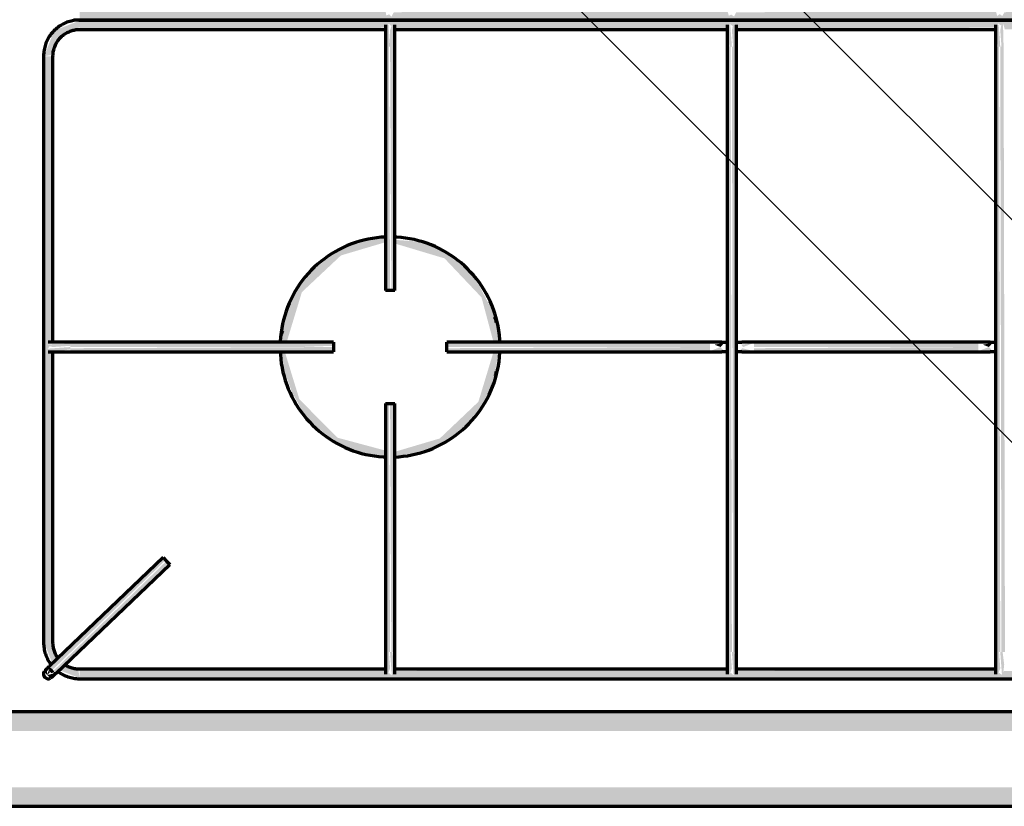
# Model space of a CAD drawing. Header units: millimetres. Extents: x -20654 to 2526, y -8238 to 977.
# Tile 8 of 219: x -10327.158 to -10326.845, y -4121.292 to -4121.042. Entities that reach past the tile are written whole.
import ezdxf

# ---------------------------------------------------------------- set-up
doc = ezdxf.new("R2010")
doc.units = ezdxf.units.MM
doc.layers.add('01 CONTORNO_dwg', color=252, linetype='Continuous')
doc.layers.add('CV-Condutos', color=1, linetype='Continuous')

# ---------------------------------------------------------------- blocks, each defined once
blk = doc.blocks.new('terreo')
at = {"layer": '01 CONTORNO_dwg', "lineweight": 70}
for points in [[(-16647.65, -2845.13), (-16147.24, -2844.69), (-16147.34, -2842.13), (-16244.79, -2842.65), (-16245.57, -2843.94), (-16246.3, -2843.24), (-16247.16, -2843.94), (-16247.45, -2842.13), (-16353.4, -2842.64), (-16354.12, -2843.86), (-16354.94, -2843.24), (-16355.71, -2843.86), (-16356.2, -2842.13), (-16438.8, -2842.7), (-16439.42, -2844.02), (-16440.39, -2843.4), (-16441.11, -2843.79), (-16441.59, -2842.13), (-16547.69, -2842.65), (-16548.44, -2844.02), (-16549.24, -2843.32), (-16550.09, -2843.71), (-16550.35, -2842.13), (-16647.65, -2842.57), (-16647.65, -2845.08)], [(-16658.95, -2856.63), (-16656.2, -2856.17), (-16654.35, -2852.27), (-16653.44, -2850.52), (-16647.65, -2847.38), (-16647.65, -2845.33), (-16655.78, -2848.5), (-16658.71, -2856.02)], [(-16647.65, -2848.13), (-16550.1, -2847.61), (-16549.32, -2846.32), (-16548.59, -2847.02), (-16547.73, -2846.32), (-16547.44, -2848.13), (-16441.48, -2847.62), (-16440.77, -2846.4), (-16439.94, -2847.02), (-16439.17, -2846.4), (-16438.69, -2848.13), (-16356.08, -2847.56), (-16355.46, -2846.24), (-16354.5, -2846.86), (-16353.77, -2846.47), (-16353.3, -2848.13), (-16247.2, -2847.61), (-16246.44, -2846.24), (-16245.65, -2846.94), (-16244.79, -2846.56), (-16244.54, -2848.13), (-16147.24, -2847.69), (-16147.24, -2845.13), (-16647.65, -2845.57), (-16647.65, -2848.1)], [(-16549.64, -2853.59), (-16548.89, -2853.59), (-16549.46, -2845.88), (-16549.84, -2846.32), (-16550.18, -2848.65), (-16549.95, -2853.59)], [(-16548.5, -2853.59), (-16547.83, -2853.59), (-16547.79, -2845.88), (-16548.22, -2846.32), (-16548.89, -2848.42), (-16548.89, -2853.59)], [(-16440.14, -2853.63), (-16440.65, -2846.63), (-16441.31, -2846.4), (-16441.43, -2850.53), (-16440.89, -2853.63), (-16440.53, -2853.63)], [(-16439.39, -2853.63), (-16439.08, -2853.63), (-16439.28, -2845.88), (-16439.74, -2846.4), (-16440.14, -2848.43), (-16439.75, -2853.63)], [(-16354.75, -2853.63), (-16355.26, -2846.63), (-16355.93, -2846.47), (-16356.04, -2850.53), (-16355.5, -2853.63), (-16355.14, -2853.63)], [(-16354, -2853.63), (-16353.69, -2853.63), (-16353.89, -2845.88), (-16354.3, -2846.24), (-16354.75, -2848.43), (-16354.36, -2853.63)], [(-16549.67, -2931.11), (-16548.89, -2931.11), (-16549.28, -2853.59), (-16550.39, -2853.59), (-16549.95, -2931.11)], [(-16547.39, -2931.11), (-16547.83, -2853.59), (-16548.89, -2853.59), (-16548.5, -2931.11), (-16547.44, -2931.11)], [(-16441.59, -3046.12), (-16440.14, -3046.12), (-16440.53, -2853.63), (-16441.64, -2853.63), (-16441.64, -3046.12)], [(-16438.64, -3046.12), (-16439.08, -2853.63), (-16440.14, -2853.63), (-16439.75, -3046.12), (-16438.69, -3046.12)], [(-16356.25, -3046.12), (-16354.75, -3046.12), (-16355.14, -2853.63), (-16356.25, -2853.63), (-16356.25, -2998.3)], [(-16353.25, -3046.12), (-16353.69, -2853.63), (-16354.75, -2853.63), (-16354.36, -3046.12), (-16353.3, -3046.12)], [(-16656.9, -3043.08), (-16656.15, -3043.08), (-16656.64, -2950.45), (-16657.84, -2949.72), (-16657.26, -2948.9), (-16657.84, -2948.14), (-16656.15, -2947.66), (-16656.59, -2856.63), (-16659.15, -2856.63), (-16658.71, -3043.08), (-16656.93, -3043.08)], [(-16518.33, -2933.38), (-16518.44, -2932.82), (-16518.4, -2933.23)], [(-16515.28, -2941.33), (-16515.38, -2940.31), (-16515.29, -2941.31)], [(-16577.74, -2949.11), (-16566.88, -2948.72), (-16566.88, -2947.61), (-16650.6, -2948.04), (-16650.6, -2949.11), (-16578.4, -2949.11)], [(-16447.13, -2949.11), (-16447.13, -2947.61), (-16530.88, -2948.04), (-16530.66, -2949.11), (-16451, -2949.11)], [(-16443.73, -2949.11), (-16442.59, -2947.81), (-16445.68, -2948.36), (-16444.72, -2948.73)], [(-16436.54, -2949.11), (-16433.14, -2947.81), (-16437.2, -2948.36), (-16436.88, -2948.72)], [(-16361.74, -2949.11), (-16361.74, -2947.61), (-16433.14, -2948.04), (-16433.14, -2949.11), (-16372.07, -2949.11)], [(-16358.34, -2949.11), (-16357.2, -2947.81), (-16360.29, -2948.36), (-16358.39, -2949.09)], [(-16656.15, -2949.11), (-16650.6, -2948.72), (-16650.6, -2948.04), (-16658.4, -2948.25), (-16657.84, -2948.72), (-16656.17, -2949.11)], [(-16655.84, -2950.56), (-16650.6, -2949.86), (-16650.6, -2949.11), (-16657.65, -2949.62), (-16657.84, -2950.29), (-16655.9, -2950.55)], [(-16582.53, -2950.61), (-16566.88, -2950.17), (-16566.88, -2949.11), (-16650.6, -2949.49), (-16650.6, -2950.61), (-16582.73, -2950.61)], [(-16515.38, -2950.61), (-16447.13, -2950.17), (-16447.13, -2949.11), (-16530.88, -2949.49), (-16530.66, -2950.61), (-16515.5, -2950.61)], [(-16442.59, -2950.4), (-16443.77, -2949.12), (-16447.13, -2950.4)], [(-16433.14, -2950.4), (-16436.88, -2949.49), (-16437.68, -2950.4)], [(-16433.14, -2950.61), (-16361.74, -2950.17), (-16361.74, -2949.11), (-16433.14, -2949.49), (-16433.14, -2950.55)], [(-16357.2, -2950.4), (-16358.34, -2949.11), (-16361.74, -2950.4)], [(-16515.65, -2958.45), (-16515.29, -2957.55), (-16515.65, -2958.45)], [(-16550.39, -3046.12), (-16548.89, -3046.12), (-16549.28, -2967.11), (-16550.39, -2967.11), (-16550.39, -2998.3)], [(-16547.44, -3046.12), (-16547.39, -3046.12), (-16547.83, -2967.11), (-16548.89, -2967.11), (-16548.5, -3046.12), (-16547.59, -3046.12)], [(-16550.39, -2983.88), (-16550.39, -2983.83), (-16551, -2983.79)], [(-16656.2, -3051.7), (-16620.33, -3016.87), (-16621.43, -3016.38), (-16656.93, -3050.93), (-16656.47, -3051.42)], [(-16655.17, -3052.78), (-16619.32, -3017.92), (-16620.35, -3017.43), (-16655.93, -3051.98), (-16655.2, -3052.74)], [(-16549.95, -3054.14), (-16548.89, -3051.29), (-16549.28, -3046.12), (-16549.95, -3046.12), (-16549.99, -3053.89)], [(-16548.14, -3054.38), (-16547.65, -3050.13), (-16548.14, -3046.12), (-16548.89, -3046.12), (-16548.32, -3053.83), (-16548.21, -3054.19)], [(-16441.2, -3054.14), (-16440.14, -3051.29), (-16440.53, -3046.12), (-16441.2, -3046.12), (-16441.22, -3053.96)], [(-16439.39, -3054.38), (-16438.89, -3050.13), (-16439.39, -3046.12), (-16440.14, -3046.12), (-16439.57, -3053.83), (-16439.43, -3054.24)], [(-16355.81, -3054.14), (-16354.75, -3051.29), (-16355.14, -3046.12), (-16355.81, -3046.12), (-16355.85, -3053.83), (-16355.83, -3054.01)], [(-16354, -3054.38), (-16353.5, -3050.13), (-16354, -3046.12), (-16354.75, -3046.12), (-16354.18, -3053.83), (-16354.03, -3054.28)], [(-16656.93, -3054.39), (-16656.2, -3052.98), (-16657.99, -3053.41), (-16657.2, -3054.14)], [(-16647.65, -3054.58), (-16147.24, -3054.14), (-16147.34, -3051.58), (-16244.79, -3052.1), (-16245.57, -3053.39), (-16246.3, -3052.69), (-16247.16, -3053.39), (-16247.45, -3051.58), (-16353.54, -3052.1), (-16354.35, -3053.31), (-16355.05, -3052.69), (-16355.92, -3053.31), (-16356.2, -3051.58), (-16438.94, -3052.15), (-16439.69, -3053.47), (-16440.44, -3052.69), (-16441.32, -3053.24), (-16441.59, -3051.58), (-16547.69, -3052.1), (-16548.44, -3053.47), (-16549.24, -3052.77), (-16550.09, -3053.15), (-16550.35, -3051.58), (-16647.65, -3052.02), (-16647.65, -3054.53)], [(-16139.69, -3071.17), (-16135.34, -3071.17), (-16135.34, -3065.13), (-16700.34, -3065.34), (-16700.34, -3071.17), (-16150.27, -3071.17)], [(-16441.59, -3095.13), (-16135.34, -3094.93), (-16135.34, -3089.1), (-16700.34, -3089.1), (-16700.34, -3095.13), (-16451, -3095.13)]]:
    blk.add_hatch(color=256, dxfattribs=at).paths.add_polyline_path(points, flags=0)
h = blk.add_hatch(color=256, dxfattribs=at)
h.paths.add_polyline_path([(-16550.39, -2983.83), (-16550.78, -2981.92), (-16565.55, -2977.96), (-16577.74, -2965.76), (-16582.39, -2950.61), (-16583.72, -2950.61), (-16582.53, -2956.75), (-16580.15, -2963.36), (-16575.95, -2970.95), (-16573.38, -2973.63), (-16565.55, -2979.81), (-16558.64, -2982.58), (-16551, -2983.79)], flags=0)
h.paths.add_polyline_path([(-16583.49, -2947.61), (-16581.76, -2947.44), (-16576.96, -2931.66), (-16564.51, -2919.98), (-16550.39, -2915.79), (-16550.39, -2914.38), (-16555.56, -2915.22), (-16556.78, -2915.42), (-16560.44, -2916.3), (-16567.13, -2919.36), (-16574.48, -2925.57), (-16579.25, -2931.76), (-16581.34, -2937.36), (-16582.35, -2941.23), (-16583.68, -2947.61)], flags=0)
h = blk.add_hatch(color=256, dxfattribs=at)
h.paths.add_polyline_path([(-16547.39, -2983.83), (-16542.46, -2983.07), (-16540.14, -2982.7), (-16537.2, -2981.86), (-16530.66, -2978.85), (-16522.9, -2972.17), (-16518.44, -2966.08), (-16516.44, -2960.85), (-16515.48, -2957.15), (-16514.41, -2950.61), (-16516.02, -2950.77), (-16520.79, -2966.51), (-16533.08, -2978.18), (-16547.39, -2982.42), (-16547.39, -2983.83)], flags=0)
h.paths.add_polyline_path([(-16515.58, -2947.61), (-16514.06, -2947.61), (-16515.38, -2941), (-16516.67, -2936.91), (-16521.74, -2927.39), (-16524.42, -2924.56), (-16532.23, -2918.4), (-16539.14, -2915.63), (-16547.39, -2915.03), (-16547.39, -2916.19), (-16531.57, -2920.92), (-16519.8, -2933.33), (-16515.98, -2947.61)], flags=0)
h = blk.add_hatch(color=256, dxfattribs=at)
h.paths.add_polyline_path([(-16583.7, -2947.61), (-16583.63, -2947.2), (-16583.72, -2947.61)], flags=0)
h.paths.add_polyline_path([(-16582.96, -2943.74), (-16580.15, -2934.53), (-16582.35, -2940.72), (-16582.89, -2943.43)], flags=0)
h = blk.add_hatch(color=256, dxfattribs=at)
h.paths.add_polyline_path([(-16518.58, -2966.61), (-16515.95, -2959.53), (-16517.71, -2963.85), (-16518.49, -2966.28)], flags=0)
h.paths.add_polyline_path([(-16515.72, -2939.78), (-16515.75, -2939.52), (-16518.12, -2932.62), (-16516.07, -2938.48), (-16515.72, -2939.76)], flags=0)
h = blk.add_hatch(color=256, dxfattribs=at)
h.paths.add_polyline_path([(-16647.65, -3054.38), (-16648.11, -3051.63), (-16652.94, -3050.65), (-16653.71, -3052.02), (-16648.26, -3054.14)], flags=0)
h.paths.add_polyline_path([(-16656.34, -3049.76), (-16654.25, -3047.76), (-16656.93, -3043.08), (-16658.95, -3043.08), (-16656.35, -3049.75)], flags=0)
h = blk.add_hatch(color=256, dxfattribs=at)
h.paths.add_polyline_path([(-16657.99, -3053.41), (-16657.18, -3052.63), (-16657.32, -3051.42), (-16657.77, -3052.74)], flags=0)
h.paths.add_polyline_path([(-16657.99, -3053.41), (-16658.01, -3051.42), (-16658.93, -3052.3)], flags=0)
for p, q in [((-16647.65, -2845.13), (-16147.24, -2845.13)), ((-16147.24, -2845.13), (-16647.65, -2845.13)), ((-16647.65, -2848.13), (-16550.2, -2848.13)), ((-16547.48, -2848.13), (-16441.55, -2848.13)), ((-16438.83, -2848.13), (-16356.16, -2848.13)), ((-16550.39, -2853.59), (-16550.39, -2931.11)), ((-16547.39, -2931.11), (-16547.39, -2853.59)), ((-16441.64, -2853.63), (-16441.64, -3046.12)), ((-16438.64, -3046.12), (-16438.64, -2853.63)), ((-16356.25, -2853.63), (-16356.25, -3046.12)), ((-16659.15, -2856.63), (-16659.15, -3043.08)), ((-16656.15, -2947.79), (-16656.15, -2856.63)), ((-16548.89, -2931.11), (-16550.39, -2931.11)), ((-16547.39, -2931.11), (-16548.89, -2931.11)), ((-16566.88, -2947.61), (-16650.6, -2947.61)), ((-16566.88, -2947.61), (-16566.88, -2949.11)), ((-16447.13, -2947.61), (-16530.88, -2947.61)), ((-16530.88, -2949.11), (-16530.88, -2947.61)), ((-16361.74, -2947.61), (-16433.14, -2947.61)), ((-16656.15, -3043.08), (-16656.15, -2950.52)), ((-16650.6, -2950.61), (-16566.88, -2950.61)), ((-16566.88, -2949.11), (-16566.88, -2950.61)), ((-16530.88, -2950.61), (-16530.88, -2949.11)), ((-16530.88, -2950.61), (-16447.13, -2950.61)), ((-16433.14, -2950.61), (-16361.74, -2950.61)), ((-16550.39, -2967.11), (-16550.39, -3046.12)), ((-16550.39, -2967.11), (-16548.89, -2967.11)), ((-16548.89, -2967.11), (-16547.39, -2967.11)), ((-16547.39, -3046.12), (-16547.39, -2967.11)), ((-16621.09, -3016.06), (-16657.24, -3050.61)), ((-16621.09, -3016.06), (-16620.06, -3017.15)), ((-16655.17, -3052.78), (-16619.02, -3018.23)), ((-16620.06, -3017.15), (-16619.02, -3018.23)), ((-16550.31, -3051.58), (-16647.65, -3051.58)), ((-16441.55, -3051.58), (-16547.58, -3051.58)), ((-16356.16, -3051.58), (-16438.83, -3051.58)), ((-16647.65, -3054.58), (-16147.24, -3054.58)), ((-16135.34, -3065.13), (-16700.34, -3065.13)), ((-16700.34, -3095.13), (-16135.34, -3095.13))]:
    blk.add_line(p, q, dxfattribs=at)
at = {"layer": '01 CONTORNO_dwg', "lineweight": 70, "flags": 128}
for points in [[(-16649.6, -2844.96), (-16649.15, -2845.03), (-16648.69, -2845.08), (-16648.23, -2845.12), (-16647.77, -2845.13), (-16647.65, -2845.13)], [(-16647.65, -2845.13), (-16648.11, -2845.14), (-16648.57, -2845.17), (-16649.02, -2845.21), (-16649.48, -2845.28), (-16649.93, -2845.36), (-16650.38, -2845.46), (-16650.83, -2845.58), (-16651.27, -2845.71), (-16651.7, -2845.87), (-16652.13, -2846.04), (-16652.55, -2846.23), (-16652.96, -2846.43), (-16653.36, -2846.65), (-16653.76, -2846.89), (-16654.14, -2847.14), (-16654.52, -2847.41), (-16654.88, -2847.69), (-16655.23, -2847.99), (-16655.57, -2848.3), (-16655.9, -2848.62), (-16656.21, -2848.96), (-16656.51, -2849.3), (-16656.8, -2849.66), (-16657.07, -2850.04), (-16657.32, -2850.42), (-16657.57, -2850.81), (-16657.79, -2851.21), (-16658, -2851.62), (-16658.19, -2852.04), (-16658.37, -2852.46), (-16658.52, -2852.9), (-16658.66, -2853.33), (-16658.79, -2853.78), (-16658.89, -2854.22), (-16658.98, -2854.68), (-16659.05, -2855.13), (-16659.1, -2855.59), (-16659.13, -2856.05), (-16659.15, -2856.51), (-16659.15, -2856.63)], [(-16550.39, -2846.63), (-16550.39, -2846.64), (-16550.39, -2846.65), (-16550.39, -2846.68), (-16550.39, -2846.72), (-16550.39, -2846.77), (-16550.39, -2846.83), (-16550.39, -2846.9), (-16550.39, -2846.98), (-16550.39, -2847.08), (-16550.39, -2847.18), (-16550.39, -2847.29), (-16550.39, -2847.42), (-16550.39, -2847.55), (-16550.39, -2847.69), (-16550.39, -2847.85), (-16550.39, -2848.01), (-16550.39, -2848.18), (-16550.39, -2848.36), (-16550.39, -2848.55), (-16550.39, -2848.74), (-16550.39, -2848.95), (-16550.39, -2849.16), (-16550.39, -2849.37), (-16550.39, -2849.6), (-16550.39, -2849.83), (-16550.39, -2850.07), (-16550.39, -2850.31), (-16550.39, -2850.56), (-16550.39, -2850.81), (-16550.39, -2851.07), (-16550.39, -2851.33), (-16550.39, -2851.6), (-16550.39, -2851.86), (-16550.39, -2852.13), (-16550.39, -2852.41), (-16550.39, -2852.68), (-16550.39, -2852.96), (-16550.39, -2853.24), (-16550.39, -2853.52), (-16550.39, -2853.59)], [(-16547.39, -2853.59), (-16547.39, -2853.31), (-16547.39, -2853.04), (-16547.39, -2852.76), (-16547.39, -2852.48), (-16547.39, -2852.21), (-16547.39, -2851.94), (-16547.39, -2851.67), (-16547.39, -2851.4), (-16547.39, -2851.14), (-16547.39, -2850.88), (-16547.39, -2850.63), (-16547.39, -2850.38), (-16547.39, -2850.13), (-16547.39, -2849.89), (-16547.39, -2849.66), (-16547.39, -2849.43), (-16547.39, -2849.21), (-16547.39, -2849), (-16547.39, -2848.8), (-16547.39, -2848.6), (-16547.39, -2848.41), (-16547.39, -2848.23), (-16547.39, -2848.05), (-16547.39, -2847.89), (-16547.39, -2847.73), (-16547.39, -2847.59), (-16547.39, -2847.45), (-16547.39, -2847.33), (-16547.39, -2847.21), (-16547.39, -2847.1), (-16547.39, -2847.01), (-16547.39, -2846.92), (-16547.39, -2846.85), (-16547.39, -2846.78), (-16547.39, -2846.73), (-16547.39, -2846.69), (-16547.39, -2846.66), (-16547.39, -2846.64), (-16547.39, -2846.63)], [(-16441.64, -2846.63), (-16441.64, -2846.64), (-16441.64, -2846.65), (-16441.64, -2846.68), (-16441.64, -2846.72), (-16441.64, -2846.77), (-16441.64, -2846.83), (-16441.64, -2846.9), (-16441.64, -2846.99), (-16441.64, -2847.08), (-16441.64, -2847.18), (-16441.64, -2847.3), (-16441.64, -2847.42), (-16441.64, -2847.56), (-16441.64, -2847.7), (-16441.64, -2847.85), (-16441.64, -2848.02), (-16441.64, -2848.19), (-16441.64, -2848.37), (-16441.64, -2848.56), (-16441.64, -2848.75), (-16441.64, -2848.96), (-16441.64, -2849.17), (-16441.64, -2849.39), (-16441.64, -2849.62), (-16441.64, -2849.85), (-16441.64, -2850.09), (-16441.64, -2850.33), (-16441.64, -2850.58), (-16441.64, -2850.84), (-16441.64, -2851.09), (-16441.64, -2851.36), (-16441.64, -2851.62), (-16441.64, -2851.89), (-16441.64, -2852.17), (-16441.64, -2852.44), (-16441.64, -2852.72), (-16441.64, -2853), (-16441.64, -2853.28), (-16441.64, -2853.56), (-16441.64, -2853.63)], [(-16438.64, -2853.63), (-16438.64, -2853.35), (-16438.64, -2853.07), (-16438.64, -2852.79), (-16438.64, -2852.52), (-16438.64, -2852.24), (-16438.64, -2851.97), (-16438.64, -2851.7), (-16438.64, -2851.43), (-16438.64, -2851.16), (-16438.64, -2850.9), (-16438.64, -2850.65), (-16438.64, -2850.4), (-16438.64, -2850.15), (-16438.64, -2849.91), (-16438.64, -2849.68), (-16438.64, -2849.45), (-16438.64, -2849.23), (-16438.64, -2849.02), (-16438.64, -2848.81), (-16438.64, -2848.61), (-16438.64, -2848.42), (-16438.64, -2848.24), (-16438.64, -2848.06), (-16438.64, -2847.9), (-16438.64, -2847.74), (-16438.64, -2847.59), (-16438.64, -2847.46), (-16438.64, -2847.33), (-16438.64, -2847.21), (-16438.64, -2847.11), (-16438.64, -2847.01), (-16438.64, -2846.92), (-16438.64, -2846.85), (-16438.64, -2846.79), (-16438.64, -2846.73), (-16438.64, -2846.69), (-16438.64, -2846.66), (-16438.64, -2846.64), (-16438.64, -2846.63)], [(-16356.25, -2846.63), (-16356.25, -2846.64), (-16356.25, -2846.65), (-16356.25, -2846.68), (-16356.25, -2846.72), (-16356.25, -2846.77), (-16356.25, -2846.83), (-16356.25, -2846.9), (-16356.25, -2846.99), (-16356.25, -2847.08), (-16356.25, -2847.18), (-16356.25, -2847.3), (-16356.25, -2847.42), (-16356.25, -2847.56), (-16356.25, -2847.7), (-16356.25, -2847.85), (-16356.25, -2848.02), (-16356.25, -2848.19), (-16356.25, -2848.37), (-16356.25, -2848.56), (-16356.25, -2848.75), (-16356.25, -2848.96), (-16356.25, -2849.17), (-16356.25, -2849.39), (-16356.25, -2849.62), (-16356.25, -2849.85), (-16356.25, -2850.09), (-16356.25, -2850.33), (-16356.25, -2850.58), (-16356.25, -2850.84), (-16356.25, -2851.09), (-16356.25, -2851.36), (-16356.25, -2851.62), (-16356.25, -2851.89), (-16356.25, -2852.17), (-16356.25, -2852.44), (-16356.25, -2852.72), (-16356.25, -2853), (-16356.25, -2853.28), (-16356.25, -2853.56), (-16356.25, -2853.63)], [(-16656.15, -2856.63), (-16656.14, -2856.29), (-16656.12, -2855.95), (-16656.09, -2855.61), (-16656.04, -2855.28), (-16655.98, -2854.94), (-16655.9, -2854.61), (-16655.82, -2854.28), (-16655.72, -2853.96), (-16655.6, -2853.64), (-16655.48, -2853.32), (-16655.34, -2853.01), (-16655.19, -2852.71), (-16655.02, -2852.41), (-16654.85, -2852.12), (-16654.66, -2851.83), (-16654.47, -2851.55), (-16654.26, -2851.29), (-16654.04, -2851.03), (-16653.81, -2850.78), (-16653.57, -2850.53), (-16653.32, -2850.3), (-16653.06, -2850.08), (-16652.8, -2849.87), (-16652.52, -2849.67), (-16652.24, -2849.48), (-16651.95, -2849.3), (-16651.65, -2849.13), (-16651.35, -2848.98), (-16651.04, -2848.84), (-16650.73, -2848.71), (-16650.41, -2848.59), (-16650.08, -2848.49), (-16649.76, -2848.4), (-16649.43, -2848.32), (-16649.09, -2848.25), (-16648.76, -2848.2), (-16648.42, -2848.17), (-16648.08, -2848.14), (-16647.74, -2848.13), (-16647.65, -2848.13)], [(-16550.31, -2914.13), (-16551.69, -2914.22), (-16553.08, -2914.36), (-16554.47, -2914.55), (-16555.85, -2914.8), (-16557.21, -2915.11), (-16558.56, -2915.47), (-16559.9, -2915.88), (-16561.22, -2916.35), (-16562.52, -2916.87), (-16563.8, -2917.44), (-16565.05, -2918.06), (-16566.28, -2918.73), (-16567.48, -2919.45), (-16568.65, -2920.22), (-16569.79, -2921.03), (-16570.9, -2921.89), (-16571.97, -2922.79), (-16573, -2923.74), (-16574, -2924.72), (-16574.95, -2925.74), (-16575.87, -2926.8), (-16576.74, -2927.9), (-16577.56, -2929.03), (-16578.34, -2930.19), (-16579.08, -2931.39), (-16579.76, -2932.61), (-16580.4, -2933.86), (-16580.98, -2935.13), (-16581.51, -2936.42), (-16581.99, -2937.74), (-16582.42, -2939.07), (-16582.8, -2940.42), (-16583.12, -2941.78), (-16583.38, -2943.16), (-16583.59, -2944.54), (-16583.75, -2945.93), (-16583.85, -2947.33)], [(-16550.31, -2914.13), (-16551.69, -2914.22), (-16553.08, -2914.36), (-16554.47, -2914.55), (-16555.85, -2914.8), (-16557.21, -2915.11), (-16558.56, -2915.47), (-16559.9, -2915.88), (-16561.22, -2916.35), (-16562.52, -2916.87), (-16563.8, -2917.44), (-16565.05, -2918.06), (-16566.28, -2918.73), (-16567.48, -2919.45), (-16568.65, -2920.22), (-16569.79, -2921.03), (-16570.9, -2921.89), (-16571.97, -2922.79), (-16573, -2923.74), (-16574, -2924.72), (-16574.95, -2925.74), (-16575.87, -2926.8), (-16576.74, -2927.9), (-16577.56, -2929.03), (-16578.34, -2930.19), (-16579.08, -2931.39), (-16579.76, -2932.61), (-16580.4, -2933.86), (-16580.98, -2935.13), (-16581.51, -2936.42), (-16581.99, -2937.74), (-16582.42, -2939.07), (-16582.8, -2940.42), (-16583.12, -2941.78), (-16583.38, -2943.16), (-16583.59, -2944.54), (-16583.75, -2945.93), (-16583.85, -2947.33)], [(-16513.93, -2947.69), (-16513.98, -2946.68), (-16514.1, -2945.29), (-16514.28, -2943.9), (-16514.52, -2942.52), (-16514.81, -2941.15), (-16515.15, -2939.8), (-16515.55, -2938.45), (-16516, -2937.13), (-16516.51, -2935.82), (-16517.07, -2934.54), (-16517.67, -2933.28), (-16518.33, -2932.04), (-16519.04, -2930.83), (-16519.79, -2929.66), (-16520.6, -2928.51), (-16521.44, -2927.39), (-16522.33, -2926.31), (-16523.26, -2925.27), (-16524.24, -2924.26), (-16525.25, -2923.3), (-16526.3, -2922.37), (-16527.39, -2921.49), (-16528.51, -2920.65), (-16529.67, -2919.86), (-16530.85, -2919.11), (-16532.06, -2918.42), (-16533.3, -2917.77), (-16534.57, -2917.17), (-16535.86, -2916.62), (-16537.17, -2916.13), (-16538.5, -2915.68), (-16539.84, -2915.3), (-16541.2, -2914.96), (-16542.57, -2914.68), (-16543.95, -2914.46), (-16545.34, -2914.29), (-16546.74, -2914.17), (-16547.44, -2914.14)], [(-16513.93, -2947.69), (-16513.98, -2946.68), (-16514.1, -2945.29), (-16514.28, -2943.9), (-16514.52, -2942.52), (-16514.81, -2941.15), (-16515.15, -2939.8), (-16515.55, -2938.45), (-16516, -2937.13), (-16516.51, -2935.82), (-16517.07, -2934.54), (-16517.67, -2933.28), (-16518.33, -2932.04), (-16519.04, -2930.83), (-16519.79, -2929.66), (-16520.6, -2928.51), (-16521.44, -2927.39), (-16522.33, -2926.31), (-16523.26, -2925.27), (-16524.24, -2924.26), (-16525.25, -2923.3), (-16526.3, -2922.37), (-16527.39, -2921.49), (-16528.51, -2920.65), (-16529.67, -2919.86), (-16530.85, -2919.11), (-16532.06, -2918.42), (-16533.3, -2917.77), (-16534.57, -2917.17), (-16535.86, -2916.62), (-16537.17, -2916.13), (-16538.5, -2915.68), (-16539.84, -2915.3), (-16541.2, -2914.96), (-16542.57, -2914.68), (-16543.95, -2914.46), (-16545.34, -2914.29), (-16546.74, -2914.17), (-16547.44, -2914.14)], [(-16650.6, -2947.61), (-16650.88, -2947.61), (-16651.17, -2947.61), (-16651.45, -2947.61), (-16651.73, -2947.61), (-16652, -2947.61), (-16652.28, -2947.61), (-16652.55, -2947.61), (-16652.82, -2947.61), (-16653.08, -2947.61), (-16653.35, -2947.61), (-16653.6, -2947.61), (-16653.86, -2947.61), (-16654.1, -2947.61), (-16654.35, -2947.61), (-16654.58, -2947.61), (-16654.81, -2947.61), (-16655.03, -2947.61), (-16655.25, -2947.61), (-16655.46, -2947.61), (-16655.66, -2947.61), (-16655.85, -2947.61), (-16656.03, -2947.61), (-16656.21, -2947.61), (-16656.37, -2947.61), (-16656.53, -2947.61), (-16656.68, -2947.61), (-16656.82, -2947.61), (-16656.94, -2947.61), (-16657.06, -2947.61), (-16657.17, -2947.61), (-16657.27, -2947.61), (-16657.35, -2947.61), (-16657.43, -2947.61), (-16657.49, -2947.61), (-16657.55, -2947.61), (-16657.59, -2947.61), (-16657.62, -2947.61), (-16657.64, -2947.61), (-16657.65, -2947.61)], [(-16443.33, -2947.61), (-16443.36, -2947.61), (-16443.4, -2947.61), (-16443.45, -2947.61), (-16443.5, -2947.61), (-16443.56, -2947.61), (-16443.62, -2947.61), (-16443.69, -2947.61), (-16443.77, -2947.61), (-16443.85, -2947.61), (-16443.94, -2947.61), (-16444.03, -2947.61), (-16444.12, -2947.61), (-16444.22, -2947.61), (-16444.33, -2947.61), (-16444.44, -2947.61), (-16444.55, -2947.61), (-16444.67, -2947.61), (-16444.79, -2947.61), (-16444.92, -2947.61), (-16445.05, -2947.61), (-16445.18, -2947.61), (-16445.32, -2947.61), (-16445.46, -2947.61), (-16445.6, -2947.61), (-16445.74, -2947.61), (-16445.89, -2947.61), (-16446.04, -2947.61), (-16446.19, -2947.61), (-16446.34, -2947.61), (-16446.49, -2947.61), (-16446.64, -2947.61), (-16446.8, -2947.61), (-16446.95, -2947.61), (-16447.11, -2947.61), (-16447.13, -2947.61)], [(-16443.33, -2947.61), (-16443.3, -2947.61), (-16443.26, -2947.61), (-16443.22, -2947.61), (-16443.18, -2947.61), (-16443.13, -2947.61), (-16443.08, -2947.61), (-16443.02, -2947.61), (-16442.96, -2947.61), (-16442.89, -2947.61), (-16442.82, -2947.61), (-16442.74, -2947.61), (-16442.66, -2947.61), (-16442.58, -2947.61), (-16442.49, -2947.61), (-16442.39, -2947.61), (-16442.3, -2947.61), (-16442.2, -2947.61), (-16442.1, -2947.61), (-16441.99, -2947.61), (-16441.88, -2947.61), (-16441.77, -2947.61), (-16441.66, -2947.61)], [(-16438.65, -2947.61), (-16438.54, -2947.61), (-16438.42, -2947.61), (-16438.31, -2947.61), (-16438.21, -2947.61), (-16438.1, -2947.61), (-16438, -2947.61), (-16437.91, -2947.61), (-16437.81, -2947.61), (-16437.72, -2947.61), (-16437.64, -2947.61), (-16437.56, -2947.61), (-16437.48, -2947.61), (-16437.41, -2947.61), (-16437.34, -2947.61), (-16437.27, -2947.61), (-16437.21, -2947.61), (-16437.16, -2947.61), (-16437.11, -2947.61), (-16437.06, -2947.61), (-16437.02, -2947.61), (-16436.99, -2947.61), (-16436.96, -2947.61), (-16436.95, -2947.61)], [(-16433.14, -2947.61), (-16433.3, -2947.61), (-16433.45, -2947.61), (-16433.61, -2947.61), (-16433.76, -2947.61), (-16433.91, -2947.61), (-16434.07, -2947.61), (-16434.22, -2947.61), (-16434.37, -2947.61), (-16434.51, -2947.61), (-16434.66, -2947.61), (-16434.8, -2947.61), (-16434.94, -2947.61), (-16435.07, -2947.61), (-16435.21, -2947.61), (-16435.34, -2947.61), (-16435.46, -2947.61), (-16435.59, -2947.61), (-16435.71, -2947.61), (-16435.82, -2947.61), (-16435.93, -2947.61), (-16436.04, -2947.61), (-16436.14, -2947.61), (-16436.24, -2947.61), (-16436.33, -2947.61), (-16436.41, -2947.61), (-16436.49, -2947.61), (-16436.57, -2947.61), (-16436.64, -2947.61), (-16436.71, -2947.61), (-16436.77, -2947.61), (-16436.82, -2947.61), (-16436.87, -2947.61), (-16436.91, -2947.61), (-16436.94, -2947.61), (-16436.95, -2947.61)], [(-16357.94, -2947.61), (-16357.97, -2947.61), (-16358.01, -2947.61), (-16358.06, -2947.61), (-16358.11, -2947.61), (-16358.17, -2947.61), (-16358.23, -2947.61), (-16358.3, -2947.61), (-16358.38, -2947.61), (-16358.46, -2947.61), (-16358.55, -2947.61), (-16358.64, -2947.61), (-16358.73, -2947.61), (-16358.83, -2947.61), (-16358.94, -2947.61), (-16359.05, -2947.61), (-16359.16, -2947.61), (-16359.28, -2947.61), (-16359.4, -2947.61), (-16359.53, -2947.61), (-16359.66, -2947.61), (-16359.79, -2947.61), (-16359.93, -2947.61), (-16360.07, -2947.61), (-16360.21, -2947.61), (-16360.35, -2947.61), (-16360.5, -2947.61), (-16360.65, -2947.61), (-16360.8, -2947.61), (-16360.95, -2947.61), (-16361.1, -2947.61), (-16361.25, -2947.61), (-16361.41, -2947.61), (-16361.56, -2947.61), (-16361.72, -2947.61), (-16361.74, -2947.61)], [(-16357.94, -2947.61), (-16357.91, -2947.61), (-16357.87, -2947.61), (-16357.83, -2947.61), (-16357.79, -2947.61), (-16357.74, -2947.61), (-16357.69, -2947.61), (-16357.63, -2947.61), (-16357.57, -2947.61), (-16357.5, -2947.61), (-16357.43, -2947.61), (-16357.35, -2947.61), (-16357.27, -2947.61), (-16357.19, -2947.61), (-16357.1, -2947.61), (-16357.01, -2947.61), (-16356.91, -2947.61), (-16356.81, -2947.61), (-16356.71, -2947.61), (-16356.6, -2947.61), (-16356.49, -2947.61), (-16356.38, -2947.61), (-16356.27, -2947.61)], [(-16657.65, -2950.61), (-16657.64, -2950.61), (-16657.63, -2950.61), (-16657.6, -2950.61), (-16657.56, -2950.61), (-16657.51, -2950.61), (-16657.45, -2950.61), (-16657.37, -2950.61), (-16657.29, -2950.61), (-16657.2, -2950.61), (-16657.09, -2950.61), (-16656.98, -2950.61), (-16656.85, -2950.61), (-16656.72, -2950.61), (-16656.57, -2950.61), (-16656.42, -2950.61), (-16656.25, -2950.61), (-16656.08, -2950.61), (-16655.9, -2950.61), (-16655.71, -2950.61), (-16655.51, -2950.61), (-16655.31, -2950.61), (-16655.09, -2950.61), (-16654.87, -2950.61), (-16654.64, -2950.61), (-16654.41, -2950.61), (-16654.17, -2950.61), (-16653.92, -2950.61), (-16653.67, -2950.61), (-16653.42, -2950.61), (-16653.16, -2950.61), (-16652.89, -2950.61), (-16652.62, -2950.61), (-16652.35, -2950.61), (-16652.08, -2950.61), (-16651.8, -2950.61), (-16651.52, -2950.61), (-16651.24, -2950.61), (-16650.96, -2950.61), (-16650.68, -2950.61), (-16650.6, -2950.61)], [(-16583.86, -2950.52), (-16583.81, -2951.53), (-16583.68, -2952.92), (-16583.5, -2954.31), (-16583.27, -2955.69), (-16582.98, -2957.06), (-16582.63, -2958.41), (-16582.23, -2959.76), (-16581.78, -2961.08), (-16581.27, -2962.39), (-16580.72, -2963.67), (-16580.11, -2964.93), (-16579.45, -2966.17), (-16578.75, -2967.38), (-16577.99, -2968.55), (-16577.19, -2969.7), (-16576.34, -2970.82), (-16575.45, -2971.9), (-16574.52, -2972.94), (-16573.55, -2973.95), (-16572.53, -2974.91), (-16571.48, -2975.84), (-16570.4, -2976.72), (-16569.27, -2977.56), (-16568.12, -2978.35), (-16566.94, -2979.1), (-16565.72, -2979.79), (-16564.48, -2980.44), (-16563.21, -2981.04), (-16561.93, -2981.59), (-16560.62, -2982.08), (-16559.29, -2982.53), (-16557.94, -2982.91), (-16556.58, -2983.25), (-16555.21, -2983.53), (-16553.83, -2983.75), (-16552.44, -2983.92), (-16551.05, -2984.04), (-16550.34, -2984.07)], [(-16583.86, -2950.52), (-16583.81, -2951.53), (-16583.68, -2952.92), (-16583.5, -2954.31), (-16583.27, -2955.69), (-16582.98, -2957.06), (-16582.63, -2958.41), (-16582.23, -2959.76), (-16581.78, -2961.08), (-16581.27, -2962.39), (-16580.72, -2963.67), (-16580.11, -2964.93), (-16579.45, -2966.17), (-16578.75, -2967.38), (-16577.99, -2968.55), (-16577.19, -2969.7), (-16576.34, -2970.82), (-16575.45, -2971.9), (-16574.52, -2972.94), (-16573.55, -2973.95), (-16572.53, -2974.91), (-16571.48, -2975.84), (-16570.4, -2976.72), (-16569.27, -2977.56), (-16568.12, -2978.35), (-16566.94, -2979.1), (-16565.72, -2979.79), (-16564.48, -2980.44), (-16563.21, -2981.04), (-16561.93, -2981.59), (-16560.62, -2982.08), (-16559.29, -2982.53), (-16557.94, -2982.91), (-16556.58, -2983.25), (-16555.21, -2983.53), (-16553.83, -2983.75), (-16552.44, -2983.92), (-16551.05, -2984.04), (-16550.34, -2984.07)], [(-16547.48, -2984.08), (-16546.1, -2983.99), (-16544.7, -2983.85), (-16543.32, -2983.66), (-16541.94, -2983.41), (-16540.57, -2983.1), (-16539.22, -2982.74), (-16537.88, -2982.33), (-16536.56, -2981.86), (-16535.26, -2981.34), (-16533.98, -2980.77), (-16532.73, -2980.15), (-16531.5, -2979.48), (-16530.3, -2978.76), (-16529.13, -2977.99), (-16527.99, -2977.18), (-16526.88, -2976.32), (-16525.81, -2975.42), (-16524.78, -2974.47), (-16523.79, -2973.49), (-16522.83, -2972.47), (-16521.92, -2971.41), (-16521.05, -2970.31), (-16520.22, -2969.18), (-16519.44, -2968.02), (-16518.71, -2966.82), (-16518.02, -2965.6), (-16517.39, -2964.35), (-16516.8, -2963.08), (-16516.27, -2961.79), (-16515.79, -2960.47), (-16515.36, -2959.14), (-16514.99, -2957.79), (-16514.67, -2956.43), (-16514.4, -2955.05), (-16514.19, -2953.67), (-16514.04, -2952.28), (-16513.94, -2950.88)], [(-16547.48, -2984.08), (-16546.1, -2983.99), (-16544.7, -2983.85), (-16543.32, -2983.66), (-16541.94, -2983.41), (-16540.57, -2983.1), (-16539.22, -2982.74), (-16537.88, -2982.33), (-16536.56, -2981.86), (-16535.26, -2981.34), (-16533.98, -2980.77), (-16532.73, -2980.15), (-16531.5, -2979.48), (-16530.3, -2978.76), (-16529.13, -2977.99), (-16527.99, -2977.18), (-16526.88, -2976.32), (-16525.81, -2975.42), (-16524.78, -2974.47), (-16523.79, -2973.49), (-16522.83, -2972.47), (-16521.92, -2971.41), (-16521.05, -2970.31), (-16520.22, -2969.18), (-16519.44, -2968.02), (-16518.71, -2966.82), (-16518.02, -2965.6), (-16517.39, -2964.35), (-16516.8, -2963.08), (-16516.27, -2961.79), (-16515.79, -2960.47), (-16515.36, -2959.14), (-16514.99, -2957.79), (-16514.67, -2956.43), (-16514.4, -2955.05), (-16514.19, -2953.67), (-16514.04, -2952.28), (-16513.94, -2950.88)], [(-16447.13, -2950.61), (-16446.98, -2950.61), (-16446.82, -2950.61), (-16446.67, -2950.61), (-16446.51, -2950.61), (-16446.36, -2950.61), (-16446.21, -2950.61), (-16446.06, -2950.61), (-16445.91, -2950.61), (-16445.76, -2950.61), (-16445.62, -2950.61), (-16445.48, -2950.61), (-16445.34, -2950.61), (-16445.2, -2950.61), (-16445.07, -2950.61), (-16444.94, -2950.61), (-16444.81, -2950.61), (-16444.69, -2950.61), (-16444.57, -2950.61), (-16444.45, -2950.61), (-16444.34, -2950.61), (-16444.24, -2950.61), (-16444.14, -2950.61), (-16444.04, -2950.61), (-16443.95, -2950.61), (-16443.86, -2950.61), (-16443.78, -2950.61), (-16443.7, -2950.61), (-16443.63, -2950.61), (-16443.57, -2950.61), (-16443.51, -2950.61), (-16443.46, -2950.61), (-16443.41, -2950.61), (-16443.37, -2950.61), (-16443.33, -2950.61), (-16443.33, -2950.61)], [(-16441.62, -2950.61), (-16441.74, -2950.61), (-16441.85, -2950.61), (-16441.96, -2950.61), (-16442.07, -2950.61), (-16442.17, -2950.61), (-16442.27, -2950.61), (-16442.37, -2950.61), (-16442.46, -2950.61), (-16442.55, -2950.61), (-16442.64, -2950.61), (-16442.72, -2950.61), (-16442.79, -2950.61), (-16442.87, -2950.61), (-16442.94, -2950.61), (-16443, -2950.61), (-16443.06, -2950.61), (-16443.12, -2950.61), (-16443.17, -2950.61), (-16443.21, -2950.61), (-16443.25, -2950.61), (-16443.29, -2950.61), (-16443.32, -2950.61), (-16443.33, -2950.61)], [(-16436.95, -2950.61), (-16436.98, -2950.61), (-16437.01, -2950.61), (-16437.05, -2950.61), (-16437.09, -2950.61), (-16437.14, -2950.61), (-16437.2, -2950.61), (-16437.26, -2950.61), (-16437.32, -2950.61), (-16437.39, -2950.61), (-16437.46, -2950.61), (-16437.53, -2950.61), (-16437.61, -2950.61), (-16437.7, -2950.61), (-16437.79, -2950.61), (-16437.88, -2950.61), (-16437.98, -2950.61), (-16438.07, -2950.61), (-16438.18, -2950.61), (-16438.28, -2950.61), (-16438.39, -2950.61), (-16438.5, -2950.61), (-16438.62, -2950.61)], [(-16436.95, -2950.61), (-16436.91, -2950.61), (-16436.87, -2950.61), (-16436.83, -2950.61), (-16436.77, -2950.61), (-16436.72, -2950.61), (-16436.65, -2950.61), (-16436.58, -2950.61), (-16436.51, -2950.61), (-16436.43, -2950.61), (-16436.34, -2950.61), (-16436.25, -2950.61), (-16436.15, -2950.61), (-16436.05, -2950.61), (-16435.95, -2950.61), (-16435.84, -2950.61), (-16435.72, -2950.61), (-16435.6, -2950.61), (-16435.48, -2950.61), (-16435.36, -2950.61), (-16435.23, -2950.61), (-16435.09, -2950.61), (-16434.96, -2950.61), (-16434.82, -2950.61), (-16434.68, -2950.61), (-16434.53, -2950.61), (-16434.39, -2950.61), (-16434.24, -2950.61), (-16434.09, -2950.61), (-16433.94, -2950.61), (-16433.78, -2950.61), (-16433.63, -2950.61), (-16433.48, -2950.61), (-16433.32, -2950.61), (-16433.16, -2950.61), (-16433.14, -2950.61)], [(-16361.74, -2950.61), (-16361.59, -2950.61), (-16361.43, -2950.61), (-16361.28, -2950.61), (-16361.12, -2950.61), (-16360.97, -2950.61), (-16360.82, -2950.61), (-16360.67, -2950.61), (-16360.52, -2950.61), (-16360.37, -2950.61), (-16360.23, -2950.61), (-16360.09, -2950.61), (-16359.95, -2950.61), (-16359.81, -2950.61), (-16359.68, -2950.61), (-16359.55, -2950.61), (-16359.42, -2950.61), (-16359.3, -2950.61), (-16359.18, -2950.61), (-16359.06, -2950.61), (-16358.95, -2950.61), (-16358.85, -2950.61), (-16358.75, -2950.61), (-16358.65, -2950.61), (-16358.56, -2950.61), (-16358.47, -2950.61), (-16358.39, -2950.61), (-16358.31, -2950.61), (-16358.24, -2950.61), (-16358.18, -2950.61), (-16358.12, -2950.61), (-16358.07, -2950.61), (-16358.02, -2950.61), (-16357.98, -2950.61), (-16357.94, -2950.61), (-16357.94, -2950.61)], [(-16356.24, -2950.61), (-16356.35, -2950.61), (-16356.46, -2950.61), (-16356.57, -2950.61), (-16356.68, -2950.61), (-16356.78, -2950.61), (-16356.88, -2950.61), (-16356.98, -2950.61), (-16357.07, -2950.61), (-16357.16, -2950.61), (-16357.25, -2950.61), (-16357.33, -2950.61), (-16357.41, -2950.61), (-16357.48, -2950.61), (-16357.55, -2950.61), (-16357.61, -2950.61), (-16357.67, -2950.61), (-16357.73, -2950.61), (-16357.78, -2950.61), (-16357.82, -2950.61), (-16357.86, -2950.61), (-16357.9, -2950.61), (-16357.93, -2950.61), (-16357.94, -2950.61)], [(-16659.15, -3043.08), (-16659.14, -3043.54), (-16659.11, -3044), (-16659.06, -3044.46), (-16659, -3044.91), (-16658.92, -3045.36), (-16658.82, -3045.81), (-16658.7, -3046.26), (-16658.56, -3046.7), (-16658.41, -3047.13), (-16658.24, -3047.56), (-16658.05, -3047.98), (-16657.85, -3048.39), (-16657.63, -3048.79), (-16657.39, -3049.19), (-16657.14, -3049.57), (-16656.87, -3049.95), (-16656.73, -3050.13)], [(-16654.61, -3047.95), (-16654.8, -3047.67), (-16654.98, -3047.38), (-16655.14, -3047.09), (-16655.3, -3046.78), (-16655.44, -3046.47), (-16655.57, -3046.16), (-16655.69, -3045.84), (-16655.79, -3045.52), (-16655.88, -3045.19), (-16655.96, -3044.86), (-16656.02, -3044.52), (-16656.08, -3044.19), (-16656.11, -3043.85), (-16656.14, -3043.51), (-16656.15, -3043.17), (-16656.15, -3043.08)], [(-16550.39, -3046.12), (-16550.39, -3046.4), (-16550.39, -3046.68), (-16550.39, -3046.95), (-16550.39, -3047.23), (-16550.39, -3047.5), (-16550.39, -3047.77), (-16550.39, -3048.04), (-16550.39, -3048.31), (-16550.39, -3048.57), (-16550.39, -3048.83), (-16550.39, -3049.08), (-16550.39, -3049.33), (-16550.39, -3049.58), (-16550.39, -3049.82), (-16550.39, -3050.05), (-16550.39, -3050.28), (-16550.39, -3050.5), (-16550.39, -3050.71), (-16550.39, -3050.91), (-16550.39, -3051.11), (-16550.39, -3051.3), (-16550.39, -3051.48), (-16550.39, -3051.66), (-16550.39, -3051.82), (-16550.39, -3051.98), (-16550.39, -3052.12), (-16550.39, -3052.26), (-16550.39, -3052.38), (-16550.39, -3052.5), (-16550.39, -3052.61), (-16550.39, -3052.7), (-16550.39, -3052.79), (-16550.39, -3052.86), (-16550.39, -3052.93), (-16550.39, -3052.98), (-16550.39, -3053.02), (-16550.39, -3053.05), (-16550.39, -3053.07), (-16550.39, -3053.08)], [(-16547.39, -3053.08), (-16547.39, -3053.07), (-16547.39, -3053.06), (-16547.39, -3053.03), (-16547.39, -3052.99), (-16547.39, -3052.94), (-16547.39, -3052.88), (-16547.39, -3052.81), (-16547.39, -3052.73), (-16547.39, -3052.63), (-16547.39, -3052.53), (-16547.39, -3052.42), (-16547.39, -3052.29), (-16547.39, -3052.16), (-16547.39, -3052.02), (-16547.39, -3051.86), (-16547.39, -3051.7), (-16547.39, -3051.53), (-16547.39, -3051.35), (-16547.39, -3051.16), (-16547.39, -3050.97), (-16547.39, -3050.76), (-16547.39, -3050.55), (-16547.39, -3050.34), (-16547.39, -3050.11), (-16547.39, -3049.88), (-16547.39, -3049.64), (-16547.39, -3049.4), (-16547.39, -3049.15), (-16547.39, -3048.9), (-16547.39, -3048.64), (-16547.39, -3048.38), (-16547.39, -3048.11), (-16547.39, -3047.85), (-16547.39, -3047.58), (-16547.39, -3047.3), (-16547.39, -3047.03), (-16547.39, -3046.75), (-16547.39, -3046.47), (-16547.39, -3046.19), (-16547.39, -3046.12)], [(-16441.64, -3046.12), (-16441.64, -3046.4), (-16441.64, -3046.68), (-16441.64, -3046.95), (-16441.64, -3047.23), (-16441.64, -3047.5), (-16441.64, -3047.77), (-16441.64, -3048.04), (-16441.64, -3048.31), (-16441.64, -3048.57), (-16441.64, -3048.83), (-16441.64, -3049.08), (-16441.64, -3049.33), (-16441.64, -3049.58), (-16441.64, -3049.82), (-16441.64, -3050.05), (-16441.64, -3050.28), (-16441.64, -3050.5), (-16441.64, -3050.71), (-16441.64, -3050.91), (-16441.64, -3051.11), (-16441.64, -3051.3), (-16441.64, -3051.48), (-16441.64, -3051.66), (-16441.64, -3051.82), (-16441.64, -3051.98), (-16441.64, -3052.12), (-16441.64, -3052.26), (-16441.64, -3052.38), (-16441.64, -3052.5), (-16441.64, -3052.61), (-16441.64, -3052.7), (-16441.64, -3052.79), (-16441.64, -3052.86), (-16441.64, -3052.93), (-16441.64, -3052.98), (-16441.64, -3053.02), (-16441.64, -3053.05), (-16441.64, -3053.07), (-16441.64, -3053.08)], [(-16438.64, -3053.08), (-16438.64, -3053.07), (-16438.64, -3053.06), (-16438.64, -3053.03), (-16438.64, -3052.99), (-16438.64, -3052.94), (-16438.64, -3052.88), (-16438.64, -3052.81), (-16438.64, -3052.73), (-16438.64, -3052.63), (-16438.64, -3052.53), (-16438.64, -3052.42), (-16438.64, -3052.29), (-16438.64, -3052.16), (-16438.64, -3052.02), (-16438.64, -3051.86), (-16438.64, -3051.7), (-16438.64, -3051.53), (-16438.64, -3051.35), (-16438.64, -3051.16), (-16438.64, -3050.97), (-16438.64, -3050.76), (-16438.64, -3050.55), (-16438.64, -3050.34), (-16438.64, -3050.11), (-16438.64, -3049.88), (-16438.64, -3049.64), (-16438.64, -3049.4), (-16438.64, -3049.15), (-16438.64, -3048.9), (-16438.64, -3048.64), (-16438.64, -3048.38), (-16438.64, -3048.11), (-16438.64, -3047.85), (-16438.64, -3047.58), (-16438.64, -3047.3), (-16438.64, -3047.03), (-16438.64, -3046.75), (-16438.64, -3046.47), (-16438.64, -3046.19), (-16438.64, -3046.12)], [(-16356.25, -3046.12), (-16356.25, -3046.4), (-16356.25, -3046.68), (-16356.25, -3046.95), (-16356.25, -3047.23), (-16356.25, -3047.5), (-16356.25, -3047.77), (-16356.25, -3048.04), (-16356.25, -3048.31), (-16356.25, -3048.57), (-16356.25, -3048.83), (-16356.25, -3049.08), (-16356.25, -3049.33), (-16356.25, -3049.58), (-16356.25, -3049.82), (-16356.25, -3050.05), (-16356.25, -3050.28), (-16356.25, -3050.5), (-16356.25, -3050.71), (-16356.25, -3050.91), (-16356.25, -3051.11), (-16356.25, -3051.3), (-16356.25, -3051.48), (-16356.25, -3051.66), (-16356.25, -3051.82), (-16356.25, -3051.98), (-16356.25, -3052.12), (-16356.25, -3052.26), (-16356.25, -3052.38), (-16356.25, -3052.5), (-16356.25, -3052.61), (-16356.25, -3052.7), (-16356.25, -3052.79), (-16356.25, -3052.86), (-16356.25, -3052.93), (-16356.25, -3052.98), (-16356.25, -3053.02), (-16356.25, -3053.05), (-16356.25, -3053.07), (-16356.25, -3053.08)], [(-16657.24, -3050.61), (-16657.3, -3050.67), (-16657.35, -3050.72), (-16657.41, -3050.78), (-16657.47, -3050.83), (-16657.53, -3050.89), (-16657.58, -3050.94), (-16657.64, -3050.99), (-16657.69, -3051.05), (-16657.75, -3051.1), (-16657.8, -3051.15), (-16657.85, -3051.2), (-16657.91, -3051.25), (-16657.96, -3051.3), (-16658.01, -3051.35), (-16658.05, -3051.39), (-16658.1, -3051.44), (-16658.15, -3051.48), (-16658.19, -3051.52), (-16658.23, -3051.57), (-16658.28, -3051.6), (-16658.31, -3051.64), (-16658.35, -3051.68), (-16658.39, -3051.71), (-16658.42, -3051.75), (-16658.45, -3051.78), (-16658.49, -3051.8), (-16658.51, -3051.83), (-16658.54, -3051.86), (-16658.56, -3051.88), (-16658.59, -3051.9), (-16658.61, -3051.92), (-16658.62, -3051.94), (-16658.64, -3051.95), (-16658.65, -3051.96), (-16658.66, -3051.97), (-16658.67, -3051.98), (-16658.68, -3051.99), (-16658.68, -3051.99), (-16658.68, -3051.99)], [(-16647.65, -3051.58), (-16647.99, -3051.57), (-16648.33, -3051.55), (-16648.67, -3051.52), (-16649, -3051.47), (-16649.34, -3051.41), (-16649.67, -3051.34), (-16650, -3051.25), (-16650.32, -3051.15), (-16650.64, -3051.03), (-16650.96, -3050.91), (-16651.27, -3050.77), (-16651.57, -3050.62), (-16651.87, -3050.46), (-16652.16, -3050.28), (-16652.39, -3050.13)], [(-16656.61, -3054.16), (-16656.61, -3054.16), (-16656.61, -3054.16), (-16656.6, -3054.15), (-16656.59, -3054.15), (-16656.58, -3054.14), (-16656.57, -3054.12), (-16656.55, -3054.11), (-16656.54, -3054.09), (-16656.52, -3054.07), (-16656.5, -3054.05), (-16656.47, -3054.03), (-16656.45, -3054.01), (-16656.42, -3053.98), (-16656.39, -3053.95), (-16656.36, -3053.92), (-16656.33, -3053.89), (-16656.29, -3053.86), (-16656.25, -3053.82), (-16656.21, -3053.78), (-16656.17, -3053.74), (-16656.13, -3053.7), (-16656.09, -3053.66), (-16656.04, -3053.62), (-16655.99, -3053.57), (-16655.95, -3053.53), (-16655.9, -3053.48), (-16655.85, -3053.43), (-16655.8, -3053.38), (-16655.74, -3053.33), (-16655.69, -3053.28), (-16655.63, -3053.23), (-16655.58, -3053.18), (-16655.52, -3053.12), (-16655.47, -3053.07), (-16655.41, -3053.02), (-16655.35, -3052.96), (-16655.3, -3052.91), (-16655.24, -3052.85), (-16655.18, -3052.8), (-16655.17, -3052.78)], [(-16654.61, -3052.23), (-16654.24, -3052.5), (-16653.86, -3052.76), (-16653.47, -3053), (-16653.07, -3053.22), (-16652.66, -3053.43), (-16652.24, -3053.62), (-16651.81, -3053.8), (-16651.38, -3053.96), (-16650.94, -3054.1), (-16650.5, -3054.22), (-16650.05, -3054.32), (-16649.6, -3054.41), (-16649.15, -3054.48), (-16648.69, -3054.53), (-16648.23, -3054.56), (-16647.77, -3054.58), (-16647.65, -3054.58)]]:
    blk.add_lwpolyline(points, dxfattribs=at)
at = {"layer": '01 CONTORNO_dwg', "lineweight": 70}
for start, end in [(148.7072, 223.7072), (223.7072, 298.7072), (43.7072, 73.7072), (13.7072, 43.7072)]:
    blk.add_arc((-16657.65, -3053.08), 1.5, start, end, dxfattribs=at)
for points, knots in [([(-16515.65, -2939.76), (-16515.64, -2939.78), (-16515.59, -2939.85), (-16515.49, -2940.01), (-16515.37, -2940.31), (-16515.28, -2940.66), (-16515.23, -2941.01), (-16515.25, -2941.19), (-16515.26, -2941.28)], [-0.7777778, -0.7777778, -0.7777778, -0.7777778, -0.75, -0.6666667, -0.5555556, -0.4444444, -0.3333333, -0.2222222, -0.2222222, -0.2222222, -0.2222222]), ([(-16515.26, -2956.94), (-16515.26, -2956.95), (-16515.24, -2957.04), (-16515.24, -2957.23), (-16515.28, -2957.54), (-16515.37, -2957.9), (-16515.46, -2958.12), (-16515.5, -2958.21)], [-0.7777778, -0.7777778, -0.7777778, -0.7777778, -0.75, -0.6666667, -0.5555556, -0.4444444, -0.3333333, -0.3333333, -0.3333333, -0.3333333])]:
    blk.add_open_spline(points, degree=3, knots=knots, dxfattribs=at)
blk.add_open_spline([(-16583.29, -2944.94), (-16583.28, -2944.82), (-16583.25, -2944.58), (-16583.17, -2944.24), (-16583.09, -2944.08), (-16583.05, -2944)], degree=3, dxfattribs=at)

msp = doc.modelspace()

# ---------------------------------------------------------------- linework, layer by layer
at = {"layer": 'CV-Condutos'}
for p, q in [((-10326.79376, -4121.15437), (-10327.25172, -4120.69641)), ((-10326.82911, -4121.18973), (-10327.28707, -4120.73177))]:
    msp.add_line(p, q, dxfattribs=at)

# ---------------------------------------------------------------- block references
at = {"layer": '01 CONTORNO_dwg', "xscale": 0.001, "yscale": 0.001, "zscale": 0.001}
msp.add_blockref('terreo', (-10310.49166, -4118.19674), dxfattribs=at)

doc.saveas('drawing.dxf')
